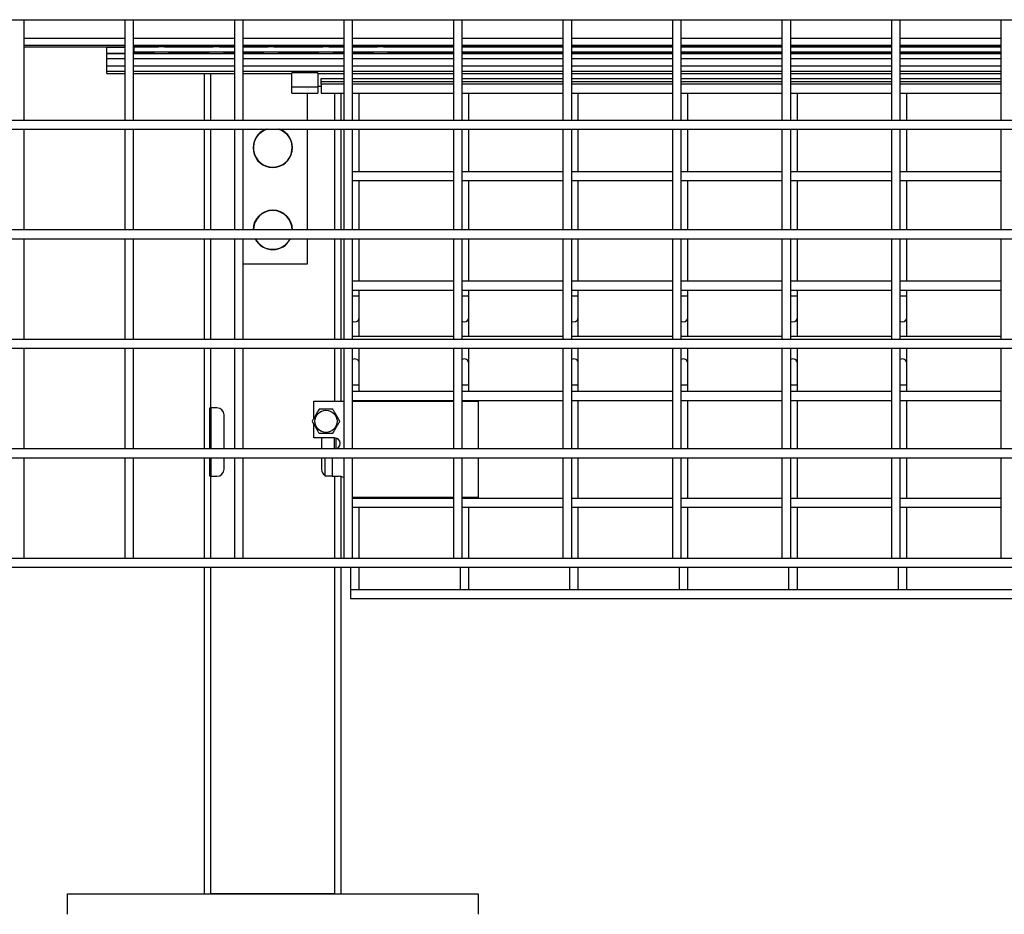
# Model space of a CAD drawing. Header units: inches. Extents: x 0.2 to 10.8, y 0.2 to 8.2.
# Tile 4 of 49: x 3.7 to 4.5, y 1.9 to 2.6. Entities that reach past the tile are written whole.
import ezdxf

# ---------------------------------------------------------------- set-up
doc = ezdxf.new("R2010")
doc.units = ezdxf.units.IN
doc.header["$MEASUREMENT"] = 0

msp = doc.modelspace()

# ---------------------------------------------------------------- linework, layer by layer
for p, q in [((2.75609, 2.60507), (5.09984, 2.60507)), ((3.71703, 2.52841), (3.71703, 2.60507)), ((3.7937, 2.60507), (3.7937, 2.52841)), ((3.80036, 2.52841), (3.80036, 2.60507)), ((3.87703, 2.60507), (3.87703, 2.52841)), ((3.8837, 2.52841), (3.8837, 2.60507)), ((3.96036, 2.60507), (3.96036, 2.52841)), ((3.96703, 2.52841), (3.96703, 2.60507)), ((4.0437, 2.60507), (4.0437, 2.52841)), ((4.05036, 2.52841), (4.05036, 2.60507)), ((4.12703, 2.60507), (4.12703, 2.52841)), ((4.1337, 2.52841), (4.1337, 2.60507)), ((4.21036, 2.60507), (4.21036, 2.52841)), ((4.21703, 2.52841), (4.21703, 2.60507)), ((4.2937, 2.60507), (4.2937, 2.52841)), ((4.30036, 2.52841), (4.30036, 2.60507)), ((4.37703, 2.60507), (4.37703, 2.52841)), ((4.3837, 2.52841), (4.3837, 2.60507)), ((4.46036, 2.60507), (4.46036, 2.52841)), ((3.7937, 2.5908), (3.71703, 2.5908)), ((3.71703, 2.5857), (3.7937, 2.5857)), ((3.87703, 2.5908), (3.80036, 2.5908)), ((3.80036, 2.5857), (3.87703, 2.5857)), ((3.96036, 2.5908), (3.8837, 2.5908)), ((3.8837, 2.5857), (3.96036, 2.5857)), ((4.0437, 2.5908), (3.96703, 2.5908)), ((3.96703, 2.5857), (4.0437, 2.5857)), ((4.12703, 2.5908), (4.05036, 2.5908)), ((4.05036, 2.5857), (4.12703, 2.5857)), ((4.21036, 2.5908), (4.1337, 2.5908)), ((4.1337, 2.5857), (4.21036, 2.5857)), ((4.2937, 2.5908), (4.21703, 2.5908)), ((4.21703, 2.5857), (4.2937, 2.5857)), ((4.37703, 2.5908), (4.30036, 2.5908)), ((4.30036, 2.5857), (4.37703, 2.5857)), ((4.46036, 2.5908), (4.3837, 2.5908)), ((4.3837, 2.5857), (4.46036, 2.5857)), ((3.71703, 2.58441), (3.7937, 2.58441)), ((3.77992, 2.58404), (3.7937, 2.58404)), ((3.77992, 2.57973), (3.77992, 2.58404)), ((3.7937, 2.57945), (3.77992, 2.57945)), ((3.77992, 2.5792), (3.77992, 2.57945)), ((3.7937, 2.5792), (3.77992, 2.5792)), ((3.77992, 2.57551), (3.77992, 2.5792)), ((3.80036, 2.58441), (3.81934, 2.58441)), ((3.80036, 2.58404), (3.80076, 2.58404)), ((3.8158, 2.57945), (3.80036, 2.57945)), ((3.87703, 2.5792), (3.80036, 2.5792)), ((3.87703, 2.58435), (3.80076, 2.58435)), ((3.80076, 2.58048), (3.80076, 2.58435)), ((3.87703, 2.58048), (3.80076, 2.58048)), ((3.82384, 2.58441), (3.86101, 2.58441)), ((3.82725, 2.5792), (3.82781, 2.58048)), ((3.85746, 2.57945), (3.82739, 2.57945)), ((3.8655, 2.58441), (3.87703, 2.58441)), ((3.86892, 2.5792), (3.86947, 2.58048)), ((3.87703, 2.57945), (3.86905, 2.57945)), ((3.8837, 2.58441), (3.90268, 2.58441)), ((3.96036, 2.58435), (3.8837, 2.58435)), ((3.96036, 2.58048), (3.8837, 2.58048)), ((3.89913, 2.57945), (3.8837, 2.57945)), ((3.96036, 2.5792), (3.8837, 2.5792)), ((3.90717, 2.58441), (3.94434, 2.58441)), ((3.91058, 2.5792), (3.91114, 2.58048)), ((3.9408, 2.57945), (3.91072, 2.57945)), ((3.94884, 2.58441), (3.96036, 2.58441)), ((3.95225, 2.5792), (3.95281, 2.58048)), ((3.96036, 2.57945), (3.95239, 2.57945)), ((3.96703, 2.58441), (3.98601, 2.58441)), ((4.0437, 2.58435), (3.96703, 2.58435)), ((4.0437, 2.58048), (3.96703, 2.58048)), ((3.98246, 2.57945), (3.96703, 2.57945)), ((4.0437, 2.5792), (3.96703, 2.5792)), ((3.9905, 2.58441), (4.0437, 2.58441)), ((3.99392, 2.5792), (3.99447, 2.58048)), ((4.0437, 2.57945), (3.99405, 2.57945)), ((4.05036, 2.58441), (4.12703, 2.58441)), ((4.12703, 2.58435), (4.05036, 2.58435)), ((4.12703, 2.58048), (4.05036, 2.58048)), ((4.12703, 2.57945), (4.05036, 2.57945)), ((4.12703, 2.5792), (4.05036, 2.5792)), ((4.1337, 2.58441), (4.21036, 2.58441)), ((4.21036, 2.58435), (4.1337, 2.58435)), ((4.21036, 2.58048), (4.1337, 2.58048)), ((4.21036, 2.57945), (4.1337, 2.57945)), ((4.21036, 2.5792), (4.1337, 2.5792)), ((4.21703, 2.58441), (4.2937, 2.58441)), ((4.2937, 2.58435), (4.21703, 2.58435)), ((4.2937, 2.58048), (4.21703, 2.58048)), ((4.2937, 2.57945), (4.21703, 2.57945)), ((4.2937, 2.5792), (4.21703, 2.5792)), ((4.30036, 2.58441), (4.37703, 2.58441)), ((4.37703, 2.58435), (4.30036, 2.58435)), ((4.37703, 2.58048), (4.30036, 2.58048)), ((4.37703, 2.57945), (4.30036, 2.57945)), ((4.37703, 2.5792), (4.30036, 2.5792)), ((4.3837, 2.58441), (4.46036, 2.58441)), ((4.46036, 2.58435), (4.3837, 2.58435)), ((4.46036, 2.58048), (4.3837, 2.58048)), ((4.46036, 2.57945), (4.3837, 2.57945)), ((4.46036, 2.5792), (4.3837, 2.5792)), ((3.77992, 2.56959), (3.77992, 2.57551)), ((3.77992, 2.57551), (3.7937, 2.57551)), ((3.80036, 2.57551), (3.87703, 2.57551)), ((3.8837, 2.57551), (3.96036, 2.57551)), ((3.96703, 2.57551), (4.0437, 2.57551)), ((4.05036, 2.57551), (4.12703, 2.57551)), ((4.1337, 2.57551), (4.21036, 2.57551)), ((4.21703, 2.57551), (4.2937, 2.57551)), ((4.30036, 2.57551), (4.37703, 2.57551)), ((4.3837, 2.57551), (4.46036, 2.57551)), ((3.77992, 2.56592), (3.77992, 2.56959)), ((3.7937, 2.56959), (3.77992, 2.56959)), ((3.77992, 2.56592), (3.7937, 2.56592)), ((3.77992, 2.56572), (3.77992, 2.56592)), ((3.77992, 2.56422), (3.77992, 2.56572)), ((3.7937, 2.56572), (3.77992, 2.56572)), ((3.77992, 2.56422), (3.7937, 2.56422)), ((3.87703, 2.56959), (3.80036, 2.56959)), ((3.80036, 2.56592), (3.87703, 2.56592)), ((3.87703, 2.56572), (3.80036, 2.56572)), ((3.80036, 2.56422), (3.87703, 2.56422)), ((3.85419, 2.56422), (3.85419, 2.52841)), ((3.85919, 2.52841), (3.85919, 2.56422)), ((3.96036, 2.56959), (3.8837, 2.56959)), ((3.8837, 2.56592), (3.96036, 2.56592)), ((3.96036, 2.56572), (3.8837, 2.56572)), ((3.8837, 2.56422), (3.92089, 2.56422)), ((3.92089, 2.55404), (3.92089, 2.56469)), ((3.94047, 2.56469), (3.92089, 2.56469)), ((3.94047, 2.56469), (3.94047, 2.5541)), ((3.94047, 2.56422), (3.96036, 2.56422)), ((4.0437, 2.56959), (3.96703, 2.56959)), ((3.96703, 2.56592), (4.0437, 2.56592)), ((4.0437, 2.56572), (3.96703, 2.56572)), ((3.96703, 2.56422), (4.0437, 2.56422)), ((4.12703, 2.56959), (4.05036, 2.56959)), ((4.05036, 2.56592), (4.12703, 2.56592)), ((4.12703, 2.56572), (4.05036, 2.56572)), ((4.05036, 2.56422), (4.12703, 2.56422)), ((4.21036, 2.56959), (4.1337, 2.56959)), ((4.1337, 2.56592), (4.21036, 2.56592)), ((4.21036, 2.56572), (4.1337, 2.56572)), ((4.1337, 2.56422), (4.21036, 2.56422)), ((4.2937, 2.56959), (4.21703, 2.56959)), ((4.21703, 2.56592), (4.2937, 2.56592)), ((4.2937, 2.56572), (4.21703, 2.56572)), ((4.21703, 2.56422), (4.2937, 2.56422)), ((4.37703, 2.56959), (4.30036, 2.56959)), ((4.30036, 2.56592), (4.37703, 2.56592)), ((4.37703, 2.56572), (4.30036, 2.56572)), ((4.30036, 2.56422), (4.37703, 2.56422)), ((4.46036, 2.56959), (4.3837, 2.56959)), ((4.3837, 2.56592), (4.46036, 2.56592)), ((4.46036, 2.56572), (4.3837, 2.56572)), ((4.3837, 2.56422), (4.46036, 2.56422)), ((3.94297, 2.55772), (3.94297, 2.56032)), ((3.94297, 2.56032), (3.96036, 2.56032)), ((3.96036, 2.55772), (3.94297, 2.55772)), ((3.94297, 2.55612), (3.94297, 2.55772)), ((3.94297, 2.55612), (3.94297, 2.54909)), ((3.96036, 2.55612), (3.94297, 2.55612)), ((3.96703, 2.56032), (4.0437, 2.56032)), ((4.0437, 2.55772), (3.96703, 2.55772)), ((4.0437, 2.55612), (3.96703, 2.55612)), ((4.05036, 2.56032), (4.12703, 2.56032)), ((4.12703, 2.55772), (4.05036, 2.55772)), ((4.12703, 2.55612), (4.05036, 2.55612)), ((4.1337, 2.56032), (4.21036, 2.56032)), ((4.21036, 2.55772), (4.1337, 2.55772)), ((4.21036, 2.55612), (4.1337, 2.55612)), ((4.21703, 2.56032), (4.2937, 2.56032)), ((4.2937, 2.55772), (4.21703, 2.55772)), ((4.2937, 2.55612), (4.21703, 2.55612)), ((4.30036, 2.56032), (4.37703, 2.56032)), ((4.37703, 2.55772), (4.30036, 2.55772)), ((4.37703, 2.55612), (4.30036, 2.55612)), ((4.3837, 2.56032), (4.46036, 2.56032)), ((4.46036, 2.55772), (4.3837, 2.55772)), ((4.46036, 2.55612), (4.3837, 2.55612)), ((3.92089, 2.55404), (3.94047, 2.5541)), ((3.92089, 2.54913), (3.92089, 2.55404)), ((3.92089, 2.54913), (3.94047, 2.54913)), ((3.93232, 2.54913), (3.93232, 2.52841)), ((3.94047, 2.55439), (3.94297, 2.55439)), ((3.94047, 2.5541), (3.94047, 2.54913)), ((3.94297, 2.54909), (3.96036, 2.54909)), ((3.95336, 2.54909), (3.95336, 2.52841)), ((3.95836, 2.52841), (3.95836, 2.54909)), ((3.96703, 2.54909), (4.0437, 2.54909)), ((3.97211, 2.52841), (3.97211, 2.54909)), ((4.05036, 2.54909), (4.12703, 2.54909)), ((4.05544, 2.52841), (4.05544, 2.54909)), ((4.1337, 2.54909), (4.21036, 2.54909)), ((4.13877, 2.52841), (4.13877, 2.54909)), ((4.21703, 2.54909), (4.2937, 2.54909)), ((4.22211, 2.52841), (4.22211, 2.54909)), ((4.30036, 2.54909), (4.37703, 2.54909)), ((4.30544, 2.52841), (4.30544, 2.54909)), ((4.3837, 2.54909), (4.46036, 2.54909)), ((4.38877, 2.52841), (4.38877, 2.54909)), ((5.09984, 2.52841), (2.75609, 2.52841)), ((2.75609, 2.52174), (5.09984, 2.52174)), ((3.71703, 2.44507), (3.71703, 2.52174)), ((3.7937, 2.52174), (3.7937, 2.44507)), ((3.80036, 2.44507), (3.80036, 2.52174)), ((3.85419, 2.52174), (3.85419, 2.44507)), ((3.85919, 2.44507), (3.85919, 2.52174)), ((3.87703, 2.52174), (3.87703, 2.44507)), ((3.8837, 2.44507), (3.8837, 2.52174)), ((3.93232, 2.52174), (3.93232, 2.44507)), ((3.95336, 2.52174), (3.95336, 2.44507)), ((3.95836, 2.44507), (3.95836, 2.52174)), ((3.96036, 2.52174), (3.96036, 2.44507)), ((3.96703, 2.44507), (3.96703, 2.52174)), ((3.97211, 2.48931), (3.97211, 2.52174)), ((4.0437, 2.52174), (4.0437, 2.44507)), ((4.05036, 2.44507), (4.05036, 2.52174)), ((4.05544, 2.48931), (4.05544, 2.52174)), ((4.12703, 2.52174), (4.12703, 2.44507)), ((4.1337, 2.44507), (4.1337, 2.52174)), ((4.13877, 2.48931), (4.13877, 2.52174)), ((4.21036, 2.52174), (4.21036, 2.44507)), ((4.21703, 2.44507), (4.21703, 2.52174)), ((4.22211, 2.48931), (4.22211, 2.52174)), ((4.2937, 2.52174), (4.2937, 2.44507)), ((4.30036, 2.44507), (4.30036, 2.52174)), ((4.30544, 2.48931), (4.30544, 2.52174)), ((4.37703, 2.52174), (4.37703, 2.44507)), ((4.3837, 2.44507), (4.3837, 2.52174)), ((4.38877, 2.48931), (4.38877, 2.52174)), ((4.46036, 2.52174), (4.46036, 2.44507)), ((4.0437, 2.48931), (3.96703, 2.48931)), ((4.12703, 2.48931), (4.05036, 2.48931)), ((4.21036, 2.48931), (4.1337, 2.48931)), ((4.2937, 2.48931), (4.21703, 2.48931)), ((4.37703, 2.48931), (4.30036, 2.48931)), ((4.46036, 2.48931), (4.3837, 2.48931)), ((3.96703, 2.48265), (4.0437, 2.48265)), ((3.97211, 2.44507), (3.97211, 2.48265)), ((4.05036, 2.48265), (4.12703, 2.48265)), ((4.05544, 2.44507), (4.05544, 2.48265)), ((4.1337, 2.48265), (4.21036, 2.48265)), ((4.13877, 2.44507), (4.13877, 2.48265)), ((4.21703, 2.48265), (4.2937, 2.48265)), ((4.22211, 2.44507), (4.22211, 2.48265)), ((4.30036, 2.48265), (4.37703, 2.48265)), ((4.30544, 2.44507), (4.30544, 2.48265)), ((4.3837, 2.48265), (4.46036, 2.48265)), ((4.38877, 2.44507), (4.38877, 2.48265)), ((5.09984, 2.44507), (2.75609, 2.44507)), ((2.75609, 2.43841), (5.09984, 2.43841)), ((3.71703, 2.36174), (3.71703, 2.43841)), ((3.7937, 2.43841), (3.7937, 2.36174)), ((3.80036, 2.36174), (3.80036, 2.43841)), ((3.85419, 2.43841), (3.85419, 2.36174)), ((3.85919, 2.36174), (3.85919, 2.43841)), ((3.87703, 2.43841), (3.87703, 2.36174)), ((3.8837, 2.36174), (3.8837, 2.43841)), ((3.93232, 2.43841), (3.93232, 2.41903)), ((3.95336, 2.43841), (3.95336, 2.36174)), ((3.95836, 2.36174), (3.95836, 2.43841)), ((3.96036, 2.43841), (3.96036, 2.36174)), ((3.96703, 2.36174), (3.96703, 2.43841)), ((3.97211, 2.40598), (3.97211, 2.43841)), ((4.0437, 2.43841), (4.0437, 2.36174)), ((4.05036, 2.36174), (4.05036, 2.43841)), ((4.05544, 2.40598), (4.05544, 2.43841)), ((4.12703, 2.43841), (4.12703, 2.36174)), ((4.1337, 2.36174), (4.1337, 2.43841)), ((4.13877, 2.40598), (4.13877, 2.43841)), ((4.21036, 2.43841), (4.21036, 2.36174)), ((4.21703, 2.36174), (4.21703, 2.43841)), ((4.22211, 2.40598), (4.22211, 2.43841)), ((4.2937, 2.43841), (4.2937, 2.36174)), ((4.30036, 2.36174), (4.30036, 2.43841)), ((4.30544, 2.40598), (4.30544, 2.43841)), ((4.37703, 2.43841), (4.37703, 2.36174)), ((4.3837, 2.36174), (4.3837, 2.43841)), ((4.38877, 2.40598), (4.38877, 2.43841)), ((4.46036, 2.43841), (4.46036, 2.36174)), ((3.93232, 2.41903), (3.8837, 2.41903)), ((4.0437, 2.40598), (3.96703, 2.40598)), ((4.12703, 2.40598), (4.05036, 2.40598)), ((4.21036, 2.40598), (4.1337, 2.40598)), ((4.2937, 2.40598), (4.21703, 2.40598)), ((4.37703, 2.40598), (4.30036, 2.40598)), ((4.46036, 2.40598), (4.3837, 2.40598)), ((3.96703, 2.39931), (4.0437, 2.39931)), ((3.97211, 2.39493), (3.97211, 2.39931)), ((4.05036, 2.39931), (4.12703, 2.39931)), ((4.05544, 2.39493), (4.05544, 2.39931)), ((4.1337, 2.39931), (4.21036, 2.39931)), ((4.13877, 2.39493), (4.13877, 2.39931)), ((4.21703, 2.39931), (4.2937, 2.39931)), ((4.22211, 2.39493), (4.22211, 2.39931)), ((4.30036, 2.39931), (4.37703, 2.39931)), ((4.30544, 2.39493), (4.30544, 2.39931)), ((4.3837, 2.39931), (4.46036, 2.39931)), ((4.38877, 2.39493), (4.38877, 2.39931)), ((3.96703, 2.39493), (3.97211, 2.39493)), ((3.97211, 2.37847), (3.97211, 2.39493)), ((4.05036, 2.39493), (4.05544, 2.39493)), ((4.05544, 2.37847), (4.05544, 2.39493)), ((4.1337, 2.39493), (4.13877, 2.39493)), ((4.13877, 2.37847), (4.13877, 2.39493)), ((4.21703, 2.39493), (4.22211, 2.39493)), ((4.22211, 2.37847), (4.22211, 2.39493)), ((4.30036, 2.39493), (4.30544, 2.39493)), ((4.30544, 2.37847), (4.30544, 2.39493)), ((4.3837, 2.39493), (4.38877, 2.39493)), ((4.38877, 2.37847), (4.38877, 2.39493)), ((3.97211, 2.36401), (3.97211, 2.37847)), ((4.05544, 2.36401), (4.05544, 2.37847)), ((4.13877, 2.36401), (4.13877, 2.37847)), ((4.22211, 2.36401), (4.22211, 2.37847)), ((4.30544, 2.36401), (4.30544, 2.37847)), ((4.38877, 2.36401), (4.38877, 2.37847)), ((5.09984, 2.36174), (2.75609, 2.36174)), ((4.0437, 2.36401), (3.96703, 2.36401)), ((4.12703, 2.36401), (4.05036, 2.36401)), ((4.21036, 2.36401), (4.1337, 2.36401)), ((4.2937, 2.36401), (4.21703, 2.36401)), ((4.37703, 2.36401), (4.30036, 2.36401)), ((4.46036, 2.36401), (4.3837, 2.36401)), ((2.75609, 2.35507), (5.09984, 2.35507)), ((3.71703, 2.27841), (3.71703, 2.35507)), ((3.7937, 2.35507), (3.7937, 2.27841)), ((3.80036, 2.27841), (3.80036, 2.35507)), ((3.85419, 2.35507), (3.85419, 2.27841)), ((3.85919, 2.30966), (3.85919, 2.35507)), ((3.87703, 2.35507), (3.87703, 2.27841)), ((3.8837, 2.27841), (3.8837, 2.35507)), ((3.95336, 2.35507), (3.95336, 2.31486)), ((3.95836, 2.31486), (3.95836, 2.35507)), ((3.96036, 2.35507), (3.96036, 2.27841)), ((3.96703, 2.27841), (3.96703, 2.35507)), ((3.97211, 2.3436), (3.97211, 2.35507)), ((4.0437, 2.35507), (4.0437, 2.27841)), ((4.05036, 2.27841), (4.05036, 2.35507)), ((4.05544, 2.3436), (4.05544, 2.35507)), ((4.12703, 2.35507), (4.12703, 2.27841)), ((4.1337, 2.27841), (4.1337, 2.35507)), ((4.13877, 2.3436), (4.13877, 2.35507)), ((4.21036, 2.35507), (4.21036, 2.27841)), ((4.21703, 2.27841), (4.21703, 2.35507)), ((4.22211, 2.3436), (4.22211, 2.35507)), ((4.2937, 2.35507), (4.2937, 2.27841)), ((4.30036, 2.27841), (4.30036, 2.35507)), ((4.30544, 2.3436), (4.30544, 2.35507)), ((4.37703, 2.35507), (4.37703, 2.27841)), ((4.3837, 2.27841), (4.3837, 2.35507)), ((4.38877, 2.3436), (4.38877, 2.35507)), ((4.46036, 2.35507), (4.46036, 2.27841)), ((3.97211, 2.32714), (3.97211, 2.3436)), ((4.05544, 2.32714), (4.05544, 2.3436)), ((4.13877, 2.32714), (4.13877, 2.3436)), ((4.22211, 2.32714), (4.22211, 2.3436)), ((4.30544, 2.32714), (4.30544, 2.3436)), ((4.38877, 2.32714), (4.38877, 2.3436)), ((3.96703, 2.32714), (3.96877, 2.32714)), ((3.96877, 2.32714), (3.97211, 2.32714)), ((3.97211, 2.32205), (3.97211, 2.32714)), ((4.05036, 2.32714), (4.05211, 2.32714)), ((4.05211, 2.32714), (4.05544, 2.32714)), ((4.05544, 2.32205), (4.05544, 2.32714)), ((4.1337, 2.32714), (4.13544, 2.32714)), ((4.13544, 2.32714), (4.13877, 2.32714)), ((4.13877, 2.32205), (4.13877, 2.32714)), ((4.21703, 2.32714), (4.21877, 2.32714)), ((4.21877, 2.32714), (4.22211, 2.32714)), ((4.22211, 2.32205), (4.22211, 2.32714)), ((4.30036, 2.32714), (4.30211, 2.32714)), ((4.30211, 2.32714), (4.30544, 2.32714)), ((4.30544, 2.32205), (4.30544, 2.32714)), ((4.3837, 2.32714), (4.38544, 2.32714)), ((4.38544, 2.32714), (4.38877, 2.32714)), ((4.38877, 2.32205), (4.38877, 2.32714)), ((4.0437, 2.32205), (3.96703, 2.32205)), ((3.96703, 2.31538), (4.0437, 2.31538)), ((3.97211, 2.31486), (3.97211, 2.31538)), ((4.12703, 2.32205), (4.05036, 2.32205)), ((4.05036, 2.31538), (4.12703, 2.31538)), ((4.05544, 2.31486), (4.05544, 2.31538)), ((4.21036, 2.32205), (4.1337, 2.32205)), ((4.1337, 2.31538), (4.21036, 2.31538)), ((4.13877, 2.27841), (4.13877, 2.31538)), ((4.2937, 2.32205), (4.21703, 2.32205)), ((4.21703, 2.31538), (4.2937, 2.31538)), ((4.22211, 2.27841), (4.22211, 2.31538)), ((4.37703, 2.32205), (4.30036, 2.32205)), ((4.30036, 2.31538), (4.37703, 2.31538)), ((4.30544, 2.27841), (4.30544, 2.31538)), ((4.46036, 2.32205), (4.3837, 2.32205)), ((4.3837, 2.31538), (4.46036, 2.31538)), ((4.38877, 2.27841), (4.38877, 2.31538)), ((3.85836, 2.30966), (3.85919, 2.30966)), ((3.85836, 2.27841), (3.85836, 2.30966)), ((3.86377, 2.30966), (3.85919, 2.30966)), ((3.85919, 2.30966), (3.85919, 2.27841)), ((3.93757, 2.31486), (3.96036, 2.31486)), ((3.93757, 2.3018), (3.93757, 2.31486)), ((3.96703, 2.31486), (4.0437, 2.31486)), ((4.05036, 2.31486), (4.06257, 2.31486)), ((4.06257, 2.31486), (4.06257, 2.27841)), ((3.86919, 2.27841), (3.86919, 2.30424)), ((3.93757, 2.28674), (3.93757, 2.2971)), ((3.95336, 2.28674), (3.93757, 2.28674)), ((3.94336, 2.28674), (3.94336, 2.27841)), ((3.95336, 2.27841), (3.95336, 2.28674)), ((3.95419, 2.28666), (3.95419, 2.27849)), ((5.09984, 2.27841), (2.75609, 2.27841)), ((2.75609, 2.27174), (5.09984, 2.27174)), ((3.71703, 2.19507), (3.71703, 2.27174)), ((3.7937, 2.27174), (3.7937, 2.19507)), ((3.80036, 2.19507), (3.80036, 2.27174)), ((3.85419, 2.27174), (3.85419, 2.19507)), ((3.85836, 2.25757), (3.85836, 2.27174)), ((3.85919, 2.27174), (3.85919, 2.25757)), ((3.86919, 2.26299), (3.86919, 2.27174)), ((3.87703, 2.27174), (3.87703, 2.19507)), ((3.8837, 2.19507), (3.8837, 2.27174)), ((3.94336, 2.27174), (3.94336, 2.26299)), ((3.94598, 2.27174), (3.94598, 2.25835)), ((3.95157, 2.27174), (3.95157, 2.25757)), ((3.96036, 2.27174), (3.96036, 2.19507)), ((3.96703, 2.19507), (3.96703, 2.27174)), ((4.0437, 2.27174), (4.0437, 2.19507)), ((4.05036, 2.19507), (4.05036, 2.27174)), ((4.06257, 2.27174), (4.06257, 2.24132)), ((4.12703, 2.27174), (4.12703, 2.19507)), ((4.1337, 2.19507), (4.1337, 2.27174)), ((4.13877, 2.2408), (4.13877, 2.27174)), ((4.21036, 2.27174), (4.21036, 2.19507)), ((4.21703, 2.19507), (4.21703, 2.27174)), ((4.22211, 2.2408), (4.22211, 2.27174)), ((4.2937, 2.27174), (4.2937, 2.19507)), ((4.30036, 2.19507), (4.30036, 2.27174)), ((4.30544, 2.2408), (4.30544, 2.27174)), ((4.37703, 2.27174), (4.37703, 2.19507)), ((4.3837, 2.19507), (4.3837, 2.27174)), ((4.38877, 2.2408), (4.38877, 2.27174)), ((4.46036, 2.27174), (4.46036, 2.19507)), ((3.85919, 2.25757), (3.85836, 2.25757)), ((3.85919, 2.25757), (3.86377, 2.25757)), ((3.85919, 2.19507), (3.85919, 2.25757)), ((3.95157, 2.25757), (3.946, 2.25757)), ((3.95157, 2.25757), (3.95636, 2.25757)), ((3.95336, 2.25757), (3.95336, 2.19507)), ((3.95836, 2.19507), (3.95836, 2.25735)), ((4.0437, 2.24132), (3.96703, 2.24132)), ((4.0437, 2.2408), (3.96703, 2.2408)), ((3.97211, 2.2408), (3.97211, 2.24132)), ((4.06257, 2.24132), (4.05036, 2.24132)), ((4.12703, 2.2408), (4.05036, 2.2408)), ((4.05544, 2.2408), (4.05544, 2.24132)), ((4.21036, 2.2408), (4.1337, 2.2408)), ((4.2937, 2.2408), (4.21703, 2.2408)), ((4.37703, 2.2408), (4.30036, 2.2408)), ((4.46036, 2.2408), (4.3837, 2.2408)), ((3.96703, 2.23413), (4.0437, 2.23413)), ((3.97211, 2.19507), (3.97211, 2.23413)), ((4.05036, 2.23413), (4.12703, 2.23413)), ((4.05544, 2.19507), (4.05544, 2.23413)), ((4.1337, 2.23413), (4.21036, 2.23413)), ((4.13877, 2.19507), (4.13877, 2.23413)), ((4.21703, 2.23413), (4.2937, 2.23413)), ((4.22211, 2.19507), (4.22211, 2.23413)), ((4.30036, 2.23413), (4.37703, 2.23413)), ((4.30544, 2.19507), (4.30544, 2.23413)), ((4.3837, 2.23413), (4.46036, 2.23413)), ((4.38877, 2.19507), (4.38877, 2.23413)), ((5.09984, 2.19507), (2.75609, 2.19507)), ((2.75609, 2.18841), (5.09984, 2.18841)), ((3.85419, 2.18841), (3.85419, 1.93986)), ((3.85919, 1.93986), (3.85919, 2.18841)), ((3.95336, 2.18841), (3.95336, 1.93986)), ((3.95836, 1.93986), (3.95836, 2.18841)), ((3.96544, 2.18841), (3.96544, 2.17114)), ((3.97211, 2.17114), (3.97211, 2.18841)), ((4.04877, 2.18841), (4.04877, 2.17114)), ((4.05544, 2.17114), (4.05544, 2.18841)), ((4.13211, 2.18841), (4.13211, 2.17114)), ((4.13877, 2.17114), (4.13877, 2.18841)), ((4.21544, 2.18841), (4.21544, 2.17114)), ((4.22211, 2.17114), (4.22211, 2.18841)), ((4.29877, 2.18841), (4.29877, 2.17114)), ((4.30544, 2.17114), (4.30544, 2.18841)), ((4.38211, 2.18841), (4.38211, 2.17114)), ((4.38877, 2.17114), (4.38877, 2.18841)), ((5.09984, 2.17114), (3.96544, 2.17114)), ((3.96544, 2.17114), (3.96544, 2.16447)), ((3.96544, 2.16447), (5.09984, 2.16447)), ((3.75002, 1.93986), (4.06252, 1.93986)), ((3.75002, 1.92424), (3.75002, 1.93986)), ((3.95336, 1.93986), (3.85919, 1.93986)), ((4.06252, 1.93986), (4.06252, 1.92424))]:
    msp.add_line(p, q)
at = {"flags": 128}
for points in [[(3.81538, 2.58048), (3.81573, 2.57959), (3.81593, 2.5792)], [(3.85704, 2.58048), (3.85739, 2.57959), (3.8576, 2.5792)], [(3.89871, 2.58048), (3.89906, 2.57959), (3.89927, 2.5792)], [(3.94038, 2.58048), (3.94073, 2.57959), (3.94093, 2.5792)], [(3.98204, 2.58048), (3.98239, 2.57959), (3.9826, 2.5792)], [(3.96703, 2.37563), (3.9675, 2.37539), (3.96877, 2.37514)], [(4.05036, 2.37563), (4.05083, 2.37539), (4.05211, 2.37514)], [(4.1337, 2.37563), (4.13417, 2.37539), (4.13544, 2.37514)], [(4.21703, 2.37563), (4.2175, 2.37539), (4.21877, 2.37514)], [(4.30036, 2.37563), (4.30083, 2.37539), (4.30211, 2.37514)], [(4.3837, 2.37563), (4.38417, 2.37539), (4.38544, 2.37514)]]:
    msp.add_lwpolyline(points, dxfattribs=at)
msp.add_circle((3.94673, 2.29945), 0.00846)
for centre, radius, start, end in [((3.90627, 2.50757), 0.01498, 108.95782, 270), ((3.90627, 2.50757), 0.01476, 106.33066, 73.66934), ((3.90627, 2.50757), 0.01498, 270, 71.04218), ((3.90627, 2.44507), 0.01498, 0, 180), ((3.90627, 2.44507), 0.01476, 90, 180), ((3.90627, 2.44507), 0.01476, 0, 90), ((3.90627, 2.44507), 0.01498, 206.42734, 270), ((3.90627, 2.44507), 0.01476, 206.84653, 333.15347), ((3.90627, 2.44507), 0.01498, 270, 333.57266), ((3.96877, 2.37847), 0.00333, 270, 0), ((4.05211, 2.37847), 0.00333, 270, 0), ((4.13544, 2.37847), 0.00333, 270, 0), ((4.21877, 2.37847), 0.00333, 270, 0), ((4.30211, 2.37847), 0.00333, 270, 0), ((4.38544, 2.37847), 0.00333, 270, 0), ((3.96877, 2.3436), 0.00333, 0, 121.58661), ((4.05211, 2.3436), 0.00333, 0, 121.58661), ((4.13544, 2.3436), 0.00333, 0, 121.58661), ((4.21877, 2.3436), 0.00333, 0, 121.58661), ((4.30211, 2.3436), 0.00333, 0, 121.58661), ((4.38544, 2.3436), 0.00333, 0, 121.58661), ((3.86377, 2.30424), 0.00542, 0, 90), ((3.95336, 2.28257), 0.00417, 270, 90), ((3.86377, 2.26299), 0.00542, 270, 0), ((3.94877, 2.26299), 0.00542, 180, 238.97683), ((3.95636, 2.24849), 0.00908, 63.84429, 90)]:
    msp.add_arc(centre, radius, start, end)
for points in [[(3.94147, 2.30856), (3.94061, 2.30707), (3.93974, 2.30556), (3.93862, 2.30363), (3.9384, 2.30324), (3.93795, 2.30247), (3.93773, 2.30209), (3.93707, 2.30094), (3.93664, 2.30019), (3.93621, 2.29945)], [(3.952, 2.30856), (3.95028, 2.30856), (3.94853, 2.30856), (3.9463, 2.30856), (3.94585, 2.30856), (3.94496, 2.30856), (3.94452, 2.30856), (3.9432, 2.30856), (3.94233, 2.30856), (3.94147, 2.30856)], [(3.95726, 2.29945), (3.9564, 2.30094), (3.95553, 2.30245), (3.95441, 2.30438), (3.95418, 2.30477), (3.95374, 2.30554), (3.95352, 2.30593), (3.95286, 2.30707), (3.95243, 2.30782), (3.952, 2.30856)], [(3.93621, 2.29945), (3.93707, 2.29796), (3.93794, 2.29645), (3.93906, 2.29451), (3.93928, 2.29412), (3.93973, 2.29335), (3.93995, 2.29297), (3.94061, 2.29183), (3.94104, 2.29108), (3.94147, 2.29033)], [(3.952, 2.29033), (3.95285, 2.29182), (3.95373, 2.29333), (3.95485, 2.29527), (3.95507, 2.29566), (3.95551, 2.29643), (3.95574, 2.29681), (3.95639, 2.29795), (3.95683, 2.2987), (3.95726, 2.29945)], [(3.94147, 2.29033), (3.94319, 2.29033), (3.94493, 2.29033), (3.94717, 2.29033), (3.94762, 2.29033), (3.94851, 2.29033), (3.94895, 2.29033), (3.95027, 2.29033), (3.95114, 2.29033), (3.952, 2.29033)]]:
    msp.add_open_spline(points, degree=3, knots=[0, 0, 0, 0, 0.5, 0.5, 0.625, 0.625, 0.75, 0.75, 1, 1, 1, 1])

doc.saveas('drawing.dxf')
